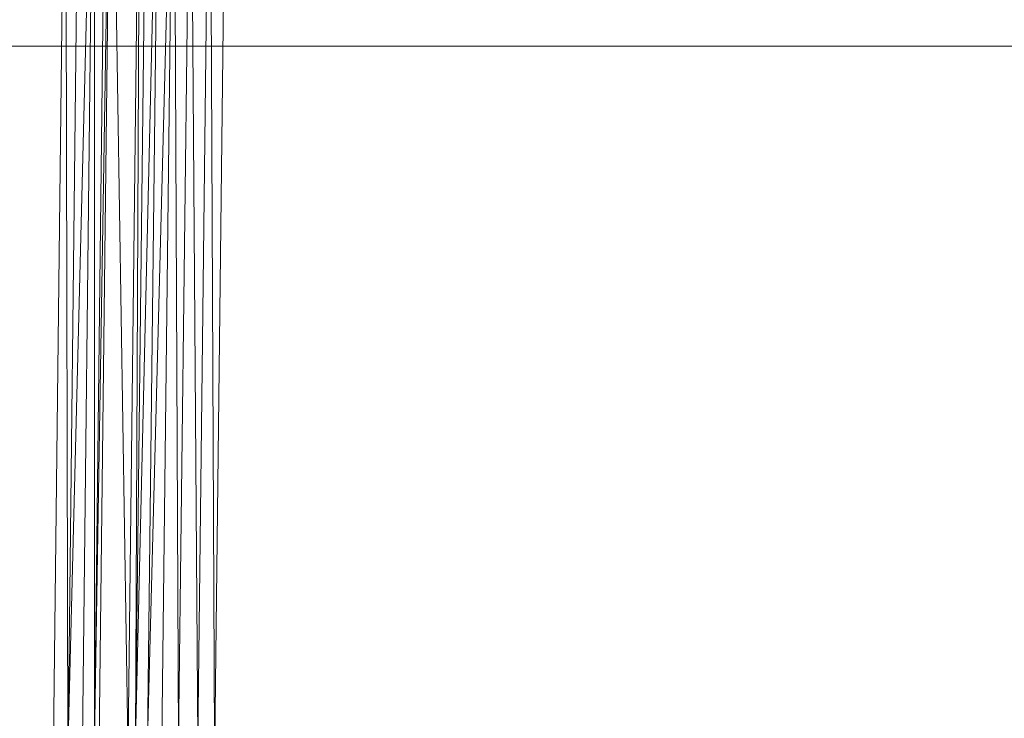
# Model space of a CAD drawing. Header units: metres. Extents: x 391.1 to 427.5, y 12.7 to 29.9.
# Tile 17 of 252: x 408.359 to 408.635, y 14.589 to 14.785. Entities that reach past the tile are written whole.
import ezdxf

# ---------------------------------------------------------------- set-up
doc = ezdxf.new("R2010")
doc.units = ezdxf.units.M
doc.layers.add('02_MOBILIARIO', color=7, linetype='Continuous', lineweight=18)
doc.layers.add('M-HVAC-DUCT-OTLN', color=7, linetype='Continuous', lineweight=18)

# ---------------------------------------------------------------- blocks, each defined once
blk = doc.blocks.new('Family - Plats de dutxa PS-1-153583-01_CLI_AIRE_PS1')
at = {"layer": '02_MOBILIARIO', "color": 253, "true_color": 0xaaaaaa}
for p, q in [((0.065, 0.40026), (0.06837, 0.6947)), ((0.065, 0.40026), (0.06837, 0.6947)), ((0.06837, 0.6947), (0.06904, 0.40026)), ((0.06904, 0.40026), (0.06837, 0.6947)), ((0.07241, 0.6947), (0.06904, 0.40026)), ((0.06904, 0.40026), (0.07646, 0.6947)), ((0.07646, 0.6947), (0.06904, 0.40026)), ((0.06904, 0.40026), (0.07241, 0.6947)), ((0.07646, 0.6947), (0.07309, 0.40026)), ((0.07309, 0.40026), (0.07646, 0.6947)), ((0.07646, 0.6947), (0.07646, 0.40026)), ((0.07983, 0.6947), (0.07646, 0.40026)), ((0.07646, 0.40026), (0.07646, 0.6947)), ((0.07646, 0.40026), (0.08118, 0.6947)), ((0.08118, 0.6947), (0.07646, 0.40026)), ((0.07646, 0.40026), (0.07983, 0.6947)), ((0.08118, 0.6947), (0.07781, 0.40026)), ((0.07781, 0.40026), (0.08118, 0.6947)), ((0.08118, 0.6947), (0.0859, 0.40026)), ((0.0859, 0.40026), (0.08118, 0.6947)), ((0.08927, 0.68728), (0.0859, 0.40026)), ((0.0859, 0.40026), (0.08927, 0.68728)), ((0.08927, 0.68728), (0.08792, 0.40026)), ((0.09129, 0.68728), (0.08792, 0.40026)), ((0.08792, 0.40026), (0.08927, 0.68728)), ((0.08792, 0.40026), (0.09466, 0.68728)), ((0.09466, 0.68728), (0.08792, 0.40026)), ((0.08792, 0.40026), (0.09129, 0.68728)), ((0.09466, 0.68728), (0.09129, 0.40026)), ((0.09129, 0.40026), (0.0987, 0.68728)), ((0.0987, 0.68728), (0.09129, 0.40026)), ((0.09129, 0.40026), (0.09466, 0.68728)), ((0.0987, 0.68728), (0.09533, 0.40026)), ((0.09533, 0.40026), (0.0987, 0.68728)), ((0.0987, 0.68728), (0.10005, 0.40026)), ((0.10005, 0.40026), (0.0987, 0.68728)), ((0.10342, 0.68728), (0.10005, 0.40026)), ((0.10005, 0.40026), (0.10342, 0.68728)), ((0.10342, 0.68728), (0.10545, 0.40026)), ((0.10545, 0.40026), (0.10342, 0.68728)), ((0.10882, 0.68728), (0.10545, 0.40026)), ((0.10545, 0.40026), (0.10882, 0.68728)), ((0.10882, 0.68728), (0.11017, 0.40026)), ((0.11017, 0.40026), (0.10882, 0.68728)), ((0.11017, 0.40026), (0.11354, 0.68728)), ((0.11354, 0.68728), (0.11017, 0.40026))]:
    blk.add_line(p, q, dxfattribs=at)
blk = doc.blocks.new('LONDR55-XX_ZZ-ARQ-CAA-M3D-Londres55_ifc-1-01_CLI_AIRE_PS1')
at = {"layer": '02_MOBILIARIO', "color": 253, "lineweight": 18, "true_color": 0xaaaaaa}
blk.add_blockref('Family - Plats de dutxa PS-1-153583-01_CLI_AIRE_PS1', (408.30344, 14.18035), dxfattribs=at)

msp = doc.modelspace()

# ---------------------------------------------------------------- linework, layer by layer
at = {"layer": 'M-HVAC-DUCT-OTLN', "color": 92, "true_color": 0x00c800}
msp.add_line((408.05149, 14.77714), (417.53042, 14.77714), dxfattribs=at)

# ---------------------------------------------------------------- block references
at = {"lineweight": 5}
msp.add_blockref('LONDR55-XX_ZZ-ARQ-CAA-M3D-Londres55_ifc-1-01_CLI_AIRE_PS1', (0, 0), dxfattribs=at)

doc.saveas('drawing.dxf')
